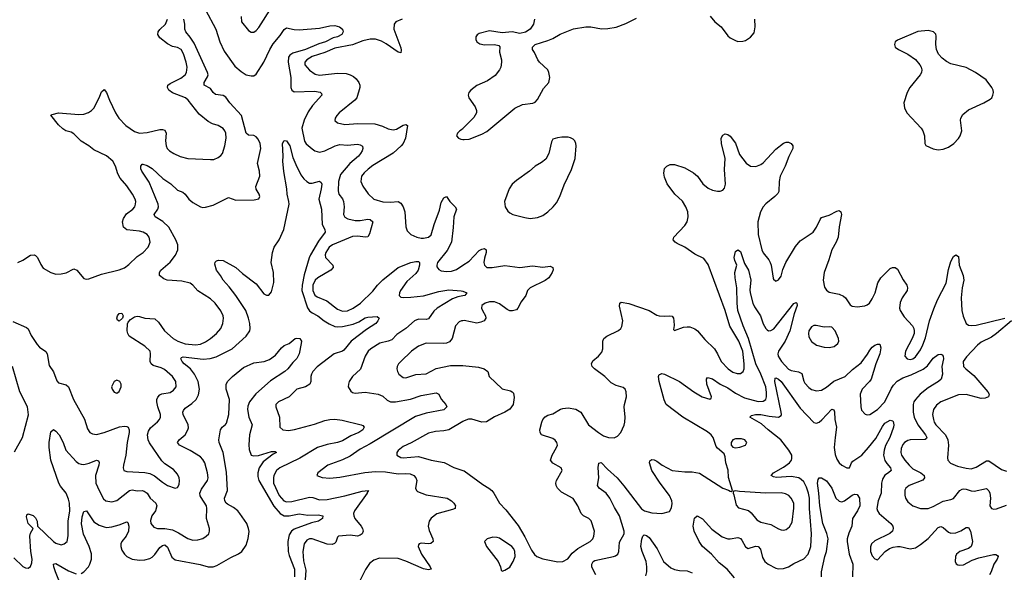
# Model space of a CAD drawing. Header units: inches. Extents: x 1834610 to 2027685, y 642842 to 774116.
# Tile 70 of 256: x 1896504 to 1904271, y 663426 to 667786. Entities that reach past the tile are written whole.
import ezdxf

# ---------------------------------------------------------------- set-up
doc = ezdxf.new("R2010")
doc.units = ezdxf.units.IN
doc.header["$MEASUREMENT"] = 0
doc.layers.add('B8696', color=7, linetype='Continuous')
doc.layers.add('B9606', color=7, linetype='Continuous')

msp = doc.modelspace()

# ---------------------------------------------------------------- linework, layer by layer
at = {"layer": 'B8696', "color": 5}
for points, elevation in [([(1897970, 667864.2), (1898052.2, 667710), (1898082.7, 667610), (1898117.7, 667537.7), (1898200.3, 667420.3), (1898250, 667376.6), (1898290, 667351.6), (1898330, 667342), (1898350, 667343.9), (1898370, 667356), (1898430.5, 667450), (1898476.5, 667550), (1898503.9, 667596.1), (1898558.7, 667661.3), (1898590, 667708.5), (1898610, 667722), (1898668.6, 667708.6), (1898710, 667706.2), (1898870, 667719.6), (1898950, 667736.5), (1898990, 667739), (1899026.8, 667730), (1899050.7, 667710), (1899056.3, 667690), (1899046.4, 667670), (1899010.5, 667650), (1898977.8, 667642.2), (1898916.5, 667610), (1898864.2, 667595.8), (1898757.7, 667550), (1898659.6, 667520.4), (1898634.5, 667505.5), (1898624.5, 667490), (1898621.9, 667450), (1898643.5, 667330), (1898644.3, 667250), (1898650, 667228.9), (1898670, 667215.9), (1898830, 667220.5), (1898873.7, 667213.7), (1898884.1, 667204.1), (1898886.4, 667190), (1898815.2, 667110), (1898780.5, 667059.5), (1898747.6, 666992.4), (1898728.8, 666930), (1898750, 666826.4), (1898765, 666805), (1898810, 666767), (1898832.3, 666752.3), (1898870, 666739.6), (1898910, 666750.2), (1898993.3, 666790), (1899030, 666800.1), (1899090, 666797), (1899170, 666803.6), (1899190, 666798.9), (1899207.2, 666787.2), (1899212, 666770), (1899206.5, 666750), (1899193.8, 666730), (1899177.5, 666710), (1899109.1, 666650.9), (1899036, 666564), (1899018.7, 666510), (1899015.2, 666435.2), (1899022.2, 666410), (1899050, 666371.8), (1899059.7, 666350), (1899064.7, 666310), (1899059, 666250), (1899068.7, 666228.7), (1899093.5, 666213.5), (1899150, 666200.9), (1899190, 666202), (1899250, 666212.8), (1899270, 666210.2), (1899290.3, 666190), (1899263.2, 666096.8), (1899250, 666073.3), (1899231.1, 666068.9), (1899170, 666078.4), (1899130, 666076.1), (1898971.8, 666010), (1898944.3, 665990), (1898919.2, 665950), (1898914.8, 665930), (1898917.5, 665910), (1898974.9, 665850), (1898976, 665830), (1898957.4, 665810), (1898857.3, 665750), (1898835.6, 665730), (1898816.6, 665690), (1898816.6, 665650), (1898823.2, 665630), (1898832.9, 665612.9), (1898850, 665598), (1898926.6, 665566.6), (1899010, 665501.5), (1899050, 665486.7), (1899090, 665489.2), (1899134.7, 665510), (1899192.3, 665550), (1899290, 665643.9), (1899327.9, 665692.1), (1899370, 665734), (1899490, 665829.3), (1899590, 665870.2), (1899630, 665877.8), (1899650, 665877), (1899659.3, 665870), (1899658.5, 665850), (1899646.5, 665810), (1899630, 665782.2), (1899559.3, 665720.7), (1899509.4, 665650), (1899499.7, 665630), (1899497.4, 665610), (1899510, 665596.5), (1899532.9, 665592.9), (1899590, 665595.5), (1899690, 665607), (1899810, 665642.5), (1899890, 665654.5), (1899987.6, 665647.6), (1900000, 665642.6)], 360), ([(1898250.4, 667810), (1898254.9, 667770), (1898310, 667701), (1898330, 667686), (1898350, 667686.8), (1898370, 667700.5), (1898390, 667723), (1898494.8, 667890)], 380), ([(1896450, 665404), (1896558, 665358), (1896570, 665346), (1896594.8, 665294.8), (1896642.3, 665222.3), (1896661.1, 665201.1), (1896710, 665167.3), (1896721.6, 665150), (1896736.4, 665056.4), (1896770, 665007.3), (1896796.9, 664936.9), (1896810, 664921.6), (1896870, 664906), (1896888.8, 664888.8), (1896927.2, 664790), (1897014.8, 664634.8), (1897038.8, 664558.8), (1897056.4, 664530), (1897078, 664518), (1897110, 664513.4), (1897170, 664527.6), (1897292.6, 664572.6), (1897330, 664579.6), (1897350, 664576.4), (1897359.1, 664570), (1897366.7, 664550), (1897367.4, 664530), (1897351.6, 664450), (1897340.8, 664350), (1897322.3, 664270), (1897319.5, 664250), (1897326, 664230), (1897350, 664221.3), (1897490, 664214), (1897530, 664206), (1897566.5, 664186.5), (1897630, 664136), (1897670, 664111.7), (1897730, 664088.4), (1897750, 664094.8), (1897761, 664119), (1897764.7, 664150), (1897762, 664170), (1897750, 664199.3), (1897718, 664238), (1897650, 664281.1), (1897625.1, 664305.1), (1897528.1, 664448.1), (1897518, 664470), (1897512.9, 664510), (1897519.6, 664540.4), (1897534.7, 664565.3), (1897590, 664611.8), (1897606.9, 664630), (1897615.3, 664650), (1897616.1, 664670), (1897594.4, 664730), (1897585.8, 664770), (1897586.4, 664790), (1897593.2, 664806.8), (1897610, 664826), (1897626, 664834), (1897690, 664845.4), (1897718.5, 664861.5), (1897738.3, 664890), (1897735.6, 664930), (1897710, 664969.7), (1897645.8, 665025.8), (1897619.3, 665039.3), (1897556.5, 665056.5), (1897540.5, 665070), (1897532.1, 665090), (1897536.9, 665150), (1897532.8, 665170), (1897490, 665211), (1897368, 665290), (1897355.8, 665310), (1897351, 665330), (1897355, 665385), (1897360.8, 665399.2), (1897379.2, 665420.8), (1897410, 665442.4), (1897430, 665446.7), (1897450, 665444.6), (1897490, 665430.3), (1897570, 665424.4), (1897599.2, 665399.2), (1897645.5, 665330), (1897715.2, 665270), (1897750.6, 665250.6), (1897810, 665228.3), (1897890, 665219.4), (1897930, 665226.3), (1897970, 665244.1), (1898010, 665270.2), (1898056.4, 665310), (1898089.9, 665350.1), (1898105.8, 665390), (1898112.7, 665430), (1898109.8, 665450), (1898090, 665489.6), (1898045.7, 665550), (1898010, 665583.1), (1897910, 665646.6), (1897870, 665691.8), (1897850, 665707.6), (1897783.5, 665723.5), (1897668.7, 665730), (1897641.6, 665741.6), (1897606.8, 665766.8), (1897606.6, 665790), (1897618, 665810), (1897690, 665872.1), (1897732.9, 665927.1), (1897751.7, 665970), (1897751.9, 666010), (1897735.8, 666050), (1897681.7, 666150), (1897633.1, 666193.1), (1897572.6, 666230), (1897564.8, 666250), (1897592.9, 666290), (1897598.5, 666310), (1897596.3, 666330), (1897524.3, 666504.3), (1897468.3, 666590), (1897460.5, 666610), (1897460.9, 666630), (1897470, 666646), (1897474.6, 666645.4), (1897510, 666634), (1897550, 666611.6), (1897633.5, 666533.5), (1897696.4, 666490), (1897750, 666440.5), (1897790, 666424.4), (1897809.1, 666409.1), (1897839.5, 666370), (1897870, 666342.3), (1897930, 666308.9), (1897950, 666303.6), (1897970, 666305.3), (1898030, 666323.6), (1898150, 666382), (1898210, 666361.3), (1898354.8, 666365.2), (1898390, 666372), (1898397.2, 666390), (1898393.2, 666410), (1898369.6, 666449.6), (1898367, 666470), (1898397.4, 666550), (1898394.7, 666590), (1898381.1, 666650), (1898405.2, 666770), (1898400.3, 666810), (1898384.2, 666844.2), (1898370, 666862), (1898350, 666872.9), (1898310, 666874.2), (1898290.6, 666890.6), (1898253.2, 667030), (1898162.2, 667130), (1898130, 667173.6), (1898110, 667186.8), (1898050, 667195.4), (1898031.5, 667210), (1898010, 667243), (1897960.5, 667270), (1897958.5, 667290), (1897986.4, 667333.6), (1897989.9, 667350), (1897985.7, 667370), (1897879.8, 667599.8), (1897850, 667648.3), (1897814.8, 667690), (1897807, 667710), (1897806.7, 667750), (1897798.4, 667790)], 360), ([(1896490, 665870.8), (1896530, 665888), (1896590, 665926.7), (1896618, 665930), (1896630, 665925.5), (1896643.8, 665910), (1896670, 665854), (1896690, 665825.5), (1896750, 665790.4), (1896790, 665778.4), (1896830, 665779.3), (1896871.3, 665788.7), (1896930, 665819.1), (1896954, 665810), (1897010, 665744), (1897030, 665739.1), (1897050, 665741.6), (1897150, 665777.3), (1897290, 665811.2), (1897330, 665828), (1897365.9, 665854.1), (1897430, 665917.3), (1897476.9, 665950), (1897516.9, 665990), (1897533, 666030), (1897524.2, 666070), (1897509.6, 666090), (1897478, 666110), (1897450, 666117.8), (1897350, 666127.7), (1897323.1, 666150), (1897313.8, 666190), (1897322.8, 666217.2), (1897346.8, 666253.2), (1897396.9, 666290), (1897411.1, 666310), (1897418.3, 666330), (1897419.1, 666350), (1897415.1, 666370), (1897395.1, 666410), (1897350, 666475.1), (1897295.5, 666535.5), (1897278.9, 666570), (1897260.8, 666630), (1897238.2, 666670), (1897190, 666711.5), (1897090, 666757.8), (1897050.4, 666790.4), (1896990, 666827.8), (1896930, 666884.4), (1896910, 666897.4), (1896869.3, 666910), (1896843.6, 666923.6), (1896810, 666956.3), (1896750, 667031.3), (1896761.5, 667038.5), (1896809.7, 667050.3), (1896970, 667038), (1897010, 667041.3), (1897046.3, 667053.7), (1897070, 667068.8), (1897090.6, 667089.4), (1897137.4, 667182.5), (1897150, 667217.3), (1897170, 667235.5), (1897190, 667210.5), (1897211.4, 667150), (1897258.6, 667050), (1897286.2, 667010), (1897342, 666950), (1897410, 666903.2), (1897450, 666891.3), (1897510, 666895.5), (1897610, 666918.6), (1897630, 666919.6), (1897650, 666914), (1897660.3, 666890), (1897653.4, 666830), (1897659.5, 666790), (1897667.2, 666770), (1897684.9, 666750), (1897719.3, 666730), (1897770, 666706.5), (1897830.2, 666690.2), (1898010, 666682), (1898036.1, 666683.9), (1898070, 666698.4), (1898090, 666713), (1898103.6, 666730), (1898122.6, 666790), (1898132.1, 666850), (1898130.8, 666890.8), (1898123.5, 666910), (1898110, 666927.6), (1898070, 666949.7), (1898024.1, 666964.1), (1897990, 666982.6), (1897921, 667041), (1897832, 667152), (1897813, 667170), (1897709.2, 667209.2), (1897681.5, 667230), (1897670.9, 667250), (1897673.5, 667270), (1897690, 667283.2), (1897776.3, 667323.7), (1897808.7, 667350), (1897820.3, 667370), (1897825.2, 667410), (1897818, 667450), (1897796.7, 667516.7), (1897777.3, 667550), (1897750, 667565.3), (1897710, 667574.9), (1897670, 667594.5), (1897610, 667642.4), (1897594.2, 667670), (1897597.1, 667690), (1897610, 667708.9), (1897654.5, 667750), (1897669.8, 667790.2)], 380), ([(1899520.5, 667790), (1899471.9, 667768.1), (1899457.2, 667750), (1899456, 667710), (1899510, 667562.8), (1899514.1, 667545.9), (1899510, 667523.7), (1899490, 667529.8), (1899396, 667596), (1899357.5, 667617.5), (1899310, 667631.2), (1899270, 667632.2), (1899210, 667617.9), (1899130, 667587.8), (1898990, 667560.9), (1898911.9, 667528.1), (1898810, 667495), (1898768.1, 667470), (1898752.6, 667450), (1898754, 667430), (1898790, 667387.9), (1898835.8, 667355.8), (1898870, 667348.6), (1899010, 667365), (1899080.6, 667360.6), (1899111.3, 667351.3), (1899137.4, 667337.4), (1899158.8, 667318.8), (1899180.2, 667290), (1899186.9, 667270), (1899187.1, 667250), (1899164, 667170), (1899147.2, 667150), (1899024.4, 667050), (1899006.4, 667030), (1898993, 667010), (1898990.7, 666990), (1899010, 666970.7), (1899070, 666959.5), (1899172.6, 666967.4), (1899304.6, 666964.6), (1899365.5, 666945.5), (1899410, 666923.6), (1899450, 666916.2), (1899477.4, 666922.5), (1899530, 666953.4), (1899550, 666959.5), (1899563.8, 666950), (1899548.7, 666850), (1899530.1, 666810), (1899514.4, 666790), (1899450, 666732.5), (1899290, 666634.8), (1899253.2, 666606.8), (1899222.4, 666577.6), (1899201.7, 666550), (1899195.6, 666510), (1899210, 666473), (1899252, 666412), (1899297.1, 666370), (1899368.5, 666348.5), (1899430, 666345), (1899490, 666351.1), (1899510, 666339), (1899528.9, 666308.9), (1899542, 666270), (1899551.5, 666151.5), (1899559.5, 666119.5), (1899590.6, 666090), (1899637.3, 666070), (1899670, 666062.2), (1899690, 666060.7), (1899730, 666069.1), (1899751.1, 666088.9), (1899772.7, 666170), (1899815.9, 666284.1), (1899830, 666343), (1899850, 666379.3), (1899871.7, 666391.7), (1899898.3, 666350), (1899939.5, 666310), (1899950.3, 666290), (1899927.6, 666230), (1899924.9, 666144.9), (1899911.7, 666030), (1899876.3, 665963.7), (1899801.1, 665870), (1899793.8, 665850), (1899795.1, 665835.1), (1899810, 665813.7), (1899830, 665804.7), (1899870, 665800.2), (1899910, 665802.9), (1899950, 665815.9), (1900000, 665847.8)], 380), ([(1900000, 666926.2), (1899996.9, 666923.1), (1899977.3, 666910), (1899958.8, 666890), (1899951, 666870), (1899964.7, 666850), (1899983.4, 666843.4), (1900000, 666840.9)], 420), ([(1896458.8, 663538.8), (1896530, 663470.4), (1896550, 663460.4), (1896570, 663459.3), (1896590, 663470.8), (1896600.8, 663499.2), (1896603.1, 663530), (1896591.6, 663590), (1896585.2, 663710), (1896590, 663734.8), (1896609, 663770), (1896569.7, 663810), (1896556.6, 663863.4), (1896561, 663879), (1896570, 663887.3), (1896610, 663872.9), (1896630, 663855.8), (1896641.3, 663830), (1896644.7, 663790), (1896770, 663668.1), (1896790, 663654.7), (1896830, 663643.6), (1896856, 663650), (1896877.4, 663670), (1896887, 663713), (1896887.1, 663830), (1896898.7, 663910), (1896896.1, 663970), (1896890, 664002.9), (1896870.6, 664050), (1896826.3, 664106.3), (1896813, 664130), (1896749.8, 664310), (1896736.4, 664410), (1896735.3, 664450), (1896750, 664534.8), (1896770, 664552.4), (1896790, 664538.7), (1896815.8, 664510), (1896846.7, 664450), (1896869, 664389), (1896950, 664300.8), (1896970, 664285), (1896990, 664277.6), (1897010, 664277.2), (1897052.1, 664287.9), (1897110, 664310.3), (1897124.7, 664304.7), (1897131.2, 664291.2), (1897129.1, 664270), (1897103, 664190), (1897105.5, 664130), (1897130.2, 664070.2), (1897166.4, 664006.4), (1897183, 663990), (1897230, 663982.4), (1897270, 663992.4), (1897370, 664071.8), (1897390, 664075.4), (1897430, 664067.6), (1897470, 664070.1), (1897486.2, 664066.2), (1897509.1, 664050), (1897534.2, 664010), (1897578.5, 663970), (1897586.2, 663950), (1897574.5, 663910), (1897546.7, 663870), (1897534.9, 663834.9), (1897537.4, 663810), (1897561.3, 663781.3), (1897590, 663770.2), (1897650, 663771.8), (1897710, 663760.5), (1897757.4, 663737.4), (1897830, 663692.6), (1897870, 663679.6), (1897910, 663681.5), (1897948.4, 663691.6), (1897976, 663710), (1897995.1, 663730), (1898002, 663750), (1898002, 663770), (1897978.7, 663850), (1897981.4, 663930), (1897977.6, 663950), (1897934.9, 664014.9), (1897927.9, 664030), (1897926, 664050), (1897937.3, 664082.7), (1897986.3, 664150), (1897989.7, 664170), (1897985.1, 664210), (1897964.2, 664290), (1897950, 664314.7), (1897930, 664336.8), (1897850, 664386.3), (1897763.6, 664430), (1897749.7, 664450), (1897761.6, 664470), (1897808.4, 664510), (1897831.2, 664550), (1897834.6, 664565.4), (1897832.4, 664590), (1897794.6, 664670), (1897791.9, 664690), (1897796.6, 664703.4), (1897810, 664719.6), (1897863.2, 664756.8), (1897896.8, 664790), (1897915.4, 664824.6), (1897923.7, 664870), (1897913.2, 664930), (1897883.6, 664990), (1897852.3, 665030), (1897802.5, 665070), (1897784.6, 665090), (1897775.1, 665110), (1897780.5, 665119.5), (1897794.8, 665125.2), (1897952.6, 665107.4), (1898006.5, 665113.5), (1898054.6, 665125.4), (1898178.9, 665190), (1898291.2, 665290), (1898318.7, 665330), (1898323.1, 665350), (1898320.2, 665390), (1898310, 665432), (1898287.3, 665490), (1898207.9, 665610), (1898157.5, 665677.5), (1898110, 665729.7), (1898088.3, 665768.3), (1898056.3, 665810), (1898043.3, 665856.7), (1898046.3, 665873.7), (1898056.5, 665883.5), (1898072.3, 665887.7), (1898110, 665886), (1898210, 665831.5), (1898263, 665783), (1898370, 665701.2), (1898430, 665623.6), (1898450, 665612), (1898470, 665612.7), (1898490, 665637.3), (1898509, 665711), (1898506, 665790), (1898488.2, 665870), (1898499.5, 665950), (1898512.7, 665990), (1898551.6, 666050), (1898588.3, 666130), (1898629, 666330), (1898628.2, 666350), (1898612.9, 666410), (1898611.9, 666451.9), (1898587.9, 666587.9), (1898579.8, 666670), (1898582.9, 666710), (1898576.8, 666810), (1898590, 666831.3), (1898610.1, 666830.1), (1898634.4, 666790), (1898658.7, 666698.7), (1898682.1, 666642.1), (1898722.2, 666562.2), (1898745.2, 666530), (1898770, 666507.9), (1898790, 666496.9), (1898810, 666496.1), (1898870, 666512.4), (1898882, 666502), (1898888.3, 666488.3), (1898883.2, 666450), (1898862.7, 666370), (1898883.8, 666290), (1898890.7, 666170.7), (1898910.2, 666130), (1898913.8, 666110), (1898861.3, 666038.7), (1898798.4, 665930), (1898787.9, 665907.9), (1898747.6, 665772.4), (1898731.1, 665690), (1898730.8, 665650), (1898773.2, 665513.2), (1898790, 665489.5), (1898810, 665474), (1898857.3, 665450), (1898905.4, 665410), (1898945.2, 665385.2), (1898990, 665363.8), (1899010, 665361.3), (1899050, 665365.4), (1899135.3, 665384.7), (1899178.4, 665401.6), (1899230, 665433.3), (1899250, 665439.8), (1899325.2, 665445.2), (1899339.1, 665430), (1899330.4, 665410), (1899313.7, 665390), (1899239.4, 665340.6), (1899118.8, 665250), (1899061.6, 665178.4), (1899050, 665169.8), (1898983.8, 665150), (1898850, 665047.6), (1898816.4, 665010), (1898806.7, 664990), (1898801.3, 664970), (1898801.1, 664930), (1898792, 664910), (1898759.1, 664890), (1898689.3, 664870.7), (1898629.3, 664810.7), (1898546.8, 664770), (1898524.9, 664750), (1898523.8, 664730), (1898552.9, 664650), (1898557.1, 664570), (1898581, 664550), (1898625.5, 664545.5), (1898671.4, 664551.4), (1898830, 664595.2), (1898910, 664623.8), (1898950, 664631.9), (1898990, 664633), (1899047.1, 664627.1), (1899198, 664590), (1899210, 664584), (1899220.5, 664570), (1899210.3, 664550), (1899179.5, 664530), (1899116.5, 664503.5), (1899050, 664462.7), (1899010, 664448.8), (1898930, 664433.1), (1898853.1, 664410), (1898712.9, 664327.1), (1898554.9, 664250), (1898530.8, 664229.2), (1898509.5, 664190.5), (1898505, 664170), (1898507.5, 664130), (1898550, 664031), (1898586.7, 663990), (1898610, 663981.4), (1898650, 663983.1), (1898790, 664019.5), (1898816.7, 664016.7), (1898870, 663998.5), (1898930, 663999.8), (1899070.2, 664030.2), (1899206, 664066), (1899252.1, 664072.1), (1899254.8, 664070), (1899244.1, 664055.9), (1899244.9, 664050), (1899144.2, 663910), (1899137.2, 663890), (1899138.8, 663870), (1899147.6, 663850), (1899198.7, 663790), (1899208.8, 663770), (1899212.4, 663750), (1899207, 663730), (1899190, 663718), (1899170, 663711.6), (1899110, 663718.6), (1899018, 663710), (1899010, 663702), (1898997.2, 663662.8), (1898987.7, 663652.3), (1898970, 663645.3), (1898930, 663649), (1898810, 663690.6), (1898790, 663690.6), (1898770, 663680.4), (1898748.2, 663650), (1898736.5, 663590), (1898742.7, 663517.3), (1898761.8, 663441.8), (1898752.4, 663330)], 340), ([(1900000, 665607), (1899961, 665599.1), (1899917.2, 665582.8), (1899797.8, 665510), (1899770, 665486.2), (1899730, 665425.1), (1899710, 665419.8), (1899650, 665422.5), (1899618.3, 665410), (1899551.1, 665348.9), (1899479.2, 665300.8), (1899439.3, 665260.7), (1899411.3, 665248.7), (1899345.8, 665234.2), (1899274.9, 665190), (1899254.3, 665170), (1899230, 665132), (1899192.8, 665027.2), (1899128.2, 664970), (1899102.4, 664930), (1899097.1, 664910), (1899095.5, 664890), (1899115.8, 664855.8), (1899130, 664843.7), (1899150, 664838.3), (1899230, 664846.9), (1899332.2, 664832.2), (1899370, 664814.9), (1899403.6, 664783.6), (1899430.2, 664770.2), (1899470, 664771.5), (1899587.3, 664792.7), (1899670, 664821.5), (1899790, 664841.1), (1899810.2, 664830.2), (1899830, 664793), (1899864.9, 664750), (1899874, 664730), (1899850, 664706.9), (1899710, 664681.4), (1899625.9, 664654.1), (1899270, 664438.7), (1899190, 664398.5), (1899110, 664340.7), (1899050, 664311.8), (1898935.5, 664270), (1898856.3, 664210), (1898847.3, 664190), (1898890, 664174.4), (1898950, 664168.3), (1899030, 664176.5), (1899227.6, 664212.4), (1899310, 664221.4), (1899390, 664218.3), (1899490, 664202), (1899550, 664206.3), (1899583.3, 664203.3), (1899614, 664190), (1899630.4, 664170), (1899636.4, 664150), (1899626.4, 664090), (1899633.4, 664070), (1899642.5, 664062.5), (1899710, 664037.8), (1899877.3, 664010), (1899910.5, 663990), (1899930, 663970.5), (1899942, 663950), (1899940.7, 663939.3), (1899938.8, 663930), (1899918.5, 663921.5), (1899793.7, 663886.3), (1899750, 663854), (1899734.7, 663830), (1899727.5, 663790), (1899735, 663755), (1899763.7, 663690), (1899765.5, 663670), (1899746.9, 663653.1), (1899730, 663649.7), (1899670, 663654.7), (1899656, 663650), (1899650, 663642), (1899647, 663630), (1899672.7, 663570), (1899742.4, 663470), (1899750, 663449.3), (1899730, 663444.2), (1899690, 663453.5), (1899550, 663514.8), (1899490, 663533.8), (1899343.5, 663536.5), (1899298, 663522), (1899263.6, 663496.4), (1899231.4, 663448.6), (1899190, 663362.9)], 360), ([(1900000, 665410.4), (1899990, 665409.7), (1899970, 665401.6), (1899943.1, 665370), (1899915, 665270), (1899895.6, 665244.4), (1899870, 665232.7), (1899850, 665230.7), (1899710, 665233.3), (1899650, 665210.9), (1899595.3, 665170), (1899510.4, 665090), (1899492.4, 665070), (1899482.4, 665050), (1899480.4, 665030), (1899484.4, 665010), (1899495.5, 664990), (1899530, 664962.4), (1899550, 664960.4), (1899630, 664986.7), (1899710, 664992.6), (1899790, 665034), (1899901.4, 665058.6), (1899990, 665057.6), (1900000, 665056.6)], 380), ([(1896990, 663415.8), (1897010, 663430.3), (1897046.4, 663470), (1897058.4, 663490), (1897070.5, 663529.5), (1897069.8, 663570.2), (1897051.9, 663628.1), (1897006.6, 663726.6), (1896992.8, 663807.2), (1896996, 663864), (1897010, 663905.5), (1897030, 663910.4), (1897090, 663822.7), (1897130, 663798.2), (1897170, 663783.2), (1897190, 663780.2), (1897230, 663784.7), (1897290, 663800.7), (1897350, 663824.4), (1897357.8, 663817.8), (1897366, 663790), (1897362.3, 663750), (1897344.2, 663710), (1897310, 663667.8), (1897301.8, 663650), (1897301.7, 663630), (1897310, 663601.3), (1897330, 663568), (1897350, 663549.2), (1897390, 663529.3), (1897450, 663521.8), (1897490, 663524.3), (1897530, 663534.4), (1897550, 663544.7), (1897570, 663564.9), (1897610, 663622.6), (1897630, 663638), (1897650, 663641.8), (1897670, 663624.2), (1897704.6, 663544.6), (1897730, 663523), (1897927.4, 663487.4), (1897990, 663469.4), (1898030, 663469.5), (1898060.4, 663479.6), (1898170, 663543.8), (1898229.8, 663570.2), (1898256.3, 663590), (1898290, 663640.7), (1898307.6, 663692.4), (1898313.5, 663746.5), (1898310, 663772), (1898296.5, 663810), (1898241.9, 663890), (1898225, 663910), (1898190, 663937.9), (1898142.1, 663962.1), (1898132.9, 663970), (1898123.4, 663990), (1898120.7, 664010), (1898142.7, 664070), (1898135.4, 664215.4), (1898109.9, 664369.9), (1898077.4, 664450), (1898074.7, 664470), (1898086.9, 664550), (1898100.5, 664570), (1898128.5, 664591.5), (1898136.5, 664603.5), (1898154.7, 664670), (1898159.6, 664790), (1898132.6, 664870), (1898131.8, 664908.2), (1898142.7, 664930), (1898183, 664970), (1898270, 665042.8), (1898350, 665077.4), (1898431.4, 665088.6), (1898474.4, 665105.6), (1898521, 665139), (1898570, 665197.3), (1898590, 665214.8), (1898630, 665231), (1898678, 665270), (1898690, 665274), (1898714.8, 665270), (1898727.3, 665250), (1898725.5, 665230), (1898708, 665150), (1898690, 665112.7), (1898658, 665082), (1898619.6, 665030), (1898595.6, 665010), (1898482.7, 664937.3), (1898366.1, 664833.9), (1898317.2, 664770), (1898303.9, 664736.1), (1898300.9, 664710), (1898311, 664651), (1898338.4, 664590), (1898317.3, 664510), (1898311.1, 664431.1), (1898315.1, 664395.1), (1898330, 664350.4), (1898350, 664343.5), (1898387.7, 664347.7), (1898490, 664379.7), (1898519.3, 664379.3), (1898530.5, 664370.5), (1898503.4, 664356.6), (1898423.9, 664296.1), (1898392.8, 664250), (1898382.2, 664210), (1898382.6, 664182.6), (1898391.6, 664150), (1898507.9, 663947.9), (1898558.3, 663890), (1898590, 663872.5), (1898630, 663871.4), (1898710, 663888.2), (1898776.9, 663876.9), (1898858.7, 663878.7), (1898894.9, 663870), (1898892, 663850), (1898861.6, 663830), (1898804.9, 663815.1), (1898670, 663766.2), (1898648.1, 663750), (1898630, 663721.5), (1898618.4, 663670), (1898622.7, 663590), (1898630, 663558.9), (1898671.3, 663450), (1898673, 663390)], 320), ([(1896463.4, 664376.6), (1896526.4, 664490), (1896573, 664667), (1896564.4, 664730), (1896506.2, 664850), (1896446.6, 665050)], 360), ([(1900000, 664616), (1899890, 664549.9), (1899850, 664540.8), (1899783.1, 664536.9), (1899730, 664522.7), (1899593.3, 664446.7), (1899530, 664417.4), (1899490, 664386.6), (1899478.4, 664370), (1899479.3, 664350), (1899510, 664332.2), (1899530, 664329.3), (1899650, 664339.7), (1899750, 664309.4), (1899852.3, 664292.3), (1899930, 664253.6), (1900000, 664228.5)], 380), ([(1896818.4, 663350), (1896785.9, 663430), (1896772.3, 663470), (1896770, 663490.4), (1896790, 663495), (1896890, 663437.3), (1896950, 663412.8)], 320)]:
    msp.add_lwpolyline(points, dxfattribs=dict(at, elevation=elevation))
for points, elevation in [([(1897290, 665407.3), (1897276, 665416), (1897270, 665432), (1897276, 665450), (1897290, 665466.8), (1897310, 665470.5), (1897319.3, 665450), (1897314, 665430)], 360), ([(1897270, 664940.9), (1897248, 664930), (1897228.7, 664890), (1897234, 664870), (1897250, 664846), (1897270, 664838.8), (1897290, 664851.3), (1897303.7, 664890), (1897303.7, 664910), (1897292.7, 664930)], 380)]:
    msp.add_lwpolyline(points, close=True, dxfattribs=dict(at, elevation=elevation))
at = {"layer": 'B9606', "color": 5}
for points, elevation in [([(1900000, 666840.9), (1900010, 666839.3), (1900050, 666842.6), (1900150, 666882.6), (1900190, 666903.8), (1900410, 667087.3), (1900470, 667116.5), (1900552.8, 667127.2), (1900570, 667135.5), (1900590, 667156.3), (1900637.3, 667242.8), (1900678.4, 667290), (1900687.3, 667330), (1900678.7, 667370), (1900669.6, 667390), (1900605.6, 667450), (1900591.8, 667470), (1900566.3, 667526.3), (1900549, 667550), (1900548.7, 667570), (1900570, 667591), (1900670, 667622), (1900710, 667638.4), (1900768.9, 667671.1), (1900873, 667713), (1900968.9, 667728.9), (1901010, 667728.7), (1901093, 667713), (1901144.9, 667715.1), (1901210, 667727.6), (1901285.3, 667754.7), (1901370, 667798.7)], 420), ([(1900564.2, 667790), (1900556.1, 667750), (1900530.2, 667709.8), (1900493.5, 667686.5), (1900450, 667676.9), (1900390, 667690.9), (1900310, 667682), (1900210, 667696.8), (1900130, 667676.3), (1900113.5, 667666.5), (1900102.4, 667650), (1900102.4, 667630), (1900110.5, 667610), (1900134, 667594), (1900170, 667588.1), (1900250.3, 667590.3), (1900282.8, 667582.8), (1900290.7, 667570.7), (1900290.4, 667530), (1900304.9, 667470), (1900305.5, 667450), (1900298.6, 667410), (1900290.2, 667390), (1900255.1, 667344.9), (1900195.5, 667304.5), (1900110, 667266.6), (1900063.1, 667230), (1900046.3, 667210), (1900042.3, 667190), (1900046.5, 667170), (1900097.2, 667097.2), (1900106.5, 667070), (1900107.2, 667050), (1900087, 667013), (1900000, 666926.2)], 420), ([(1901950, 667813), (1901987.2, 667770), (1902037, 667730), (1902090, 667659.3), (1902110, 667642.4), (1902150, 667620.4), (1902170, 667614.4), (1902210, 667616.4), (1902230, 667622.4), (1902270, 667648.2), (1902298, 667682), (1902306, 667730), (1902302.4, 667790)], 420), ([(1900000, 664228.5), (1900010, 664225), (1900158.2, 664118.2), (1900205.3, 664090), (1900228.9, 664070), (1900243.6, 664050), (1900290, 663970.4), (1900338, 663918), (1900435.6, 663795.6), (1900490, 663706), (1900541.1, 663601.1), (1900565.3, 663565.3), (1900582.4, 663550), (1900630, 663532.4), (1900750, 663507.2), (1900790, 663512.2), (1900828.5, 663531.5), (1900862.2, 663577.8), (1900905.8, 663614.2), (1901003.6, 663670), (1901024.2, 663690), (1901034.3, 663710), (1901037.6, 663750), (1901011.4, 663831.4), (1900993.3, 663850), (1900951.4, 663871.4), (1900932.4, 663890), (1900908.1, 663950), (1900870, 664007.4), (1900779.2, 664059.2), (1900747.2, 664090), (1900736.8, 664110), (1900733.6, 664130), (1900738.8, 664150), (1900782.7, 664230), (1900775.3, 664250), (1900710, 664286), (1900691.6, 664310), (1900704.4, 664350), (1900739.8, 664410), (1900745.7, 664430), (1900742, 664450), (1900728.7, 664468.7), (1900710, 664480.5), (1900621.2, 664510), (1900610, 664528.7), (1900607.8, 664550), (1900622.4, 664610), (1900631.6, 664630), (1900650, 664653), (1900670, 664664.4), (1900710, 664677), (1900770, 664711.6), (1900790, 664718.3), (1900830, 664722.3), (1900890, 664711.7), (1900930, 664690.4), (1900991.5, 664590), (1901070, 664528.2), (1901110, 664503.6), (1901150, 664489), (1901192.9, 664487.1), (1901220.4, 664499.6), (1901246, 664530), (1901272.2, 664587.8), (1901277.4, 664610), (1901279.7, 664650), (1901272.3, 664730), (1901274, 664750), (1901291.6, 664810), (1901289.3, 664850), (1901279.3, 664870), (1901263.6, 664883.6), (1901210, 664900.5), (1901170, 664920.5), (1901120.5, 664970), (1901037.6, 665030), (1901020.5, 665050), (1901015.8, 665070), (1901026.2, 665093.8), (1901070, 665130.5), (1901096.9, 665163.1), (1901103.6, 665190), (1901104.7, 665250), (1901111.8, 665270), (1901136, 665290), (1901227.2, 665332.8), (1901247, 665350), (1901254.9, 665365.1), (1901263.1, 665410), (1901234.5, 665525.5), (1901237.2, 665550), (1901250, 665557.1), (1901310, 665545.7), (1901470, 665490.3), (1901530, 665455.6), (1901550, 665450.3), (1901593, 665447), (1901630.4, 665450.4), (1901650, 665446), (1901660.7, 665430), (1901664.9, 665410), (1901666.8, 665373.2), (1901662, 665342), (1901670, 665334), (1901741.5, 665358.5), (1901770, 665363.2), (1901790, 665362.8), (1901830, 665346), (1901850.2, 665330), (1901910, 665261.7), (1901984.2, 665190), (1902009.3, 665150), (1902037.6, 665090), (1902092.9, 665030), (1902130, 665004.4), (1902164.9, 664995.1), (1902190, 664995.3), (1902211.1, 665010), (1902218.2, 665030), (1902219.9, 665070), (1902209.2, 665170), (1902176.5, 665250), (1902107.5, 665367.5), (1902069.9, 665490), (1901935.4, 665855.4), (1901901.8, 665901.8), (1901830, 665936.9), (1901749.9, 665989.9), (1901690, 666019.7), (1901675.1, 666030), (1901659.5, 666050), (1901664.5, 666070), (1901750, 666162.6), (1901768.6, 666190), (1901778.7, 666230), (1901775.4, 666270), (1901759.1, 666310), (1901733.3, 666353.3), (1901671.1, 666410), (1901612.8, 666490), (1901590, 666544), (1901585.8, 666574.2), (1901589.5, 666610.5), (1901608.7, 666630), (1901636.6, 666643.4), (1901670, 666643), (1901750, 666616.5), (1901818.7, 666578.7), (1901851.4, 666551.4), (1901892, 666490), (1901935.3, 666455.3), (1901970, 666440.3), (1902008.2, 666431.8), (1902030, 666431.7), (1902050, 666439.5), (1902063.5, 666456.5), (1902070.7, 666489.3), (1902063.7, 666603.7), (1902068.5, 666690), (1902041.1, 666810), (1902038.4, 666850), (1902050, 666874.8), (1902070, 666884), (1902090, 666880.7), (1902110, 666866.8), (1902150.2, 666810.2), (1902182.9, 666722.9), (1902234.6, 666654.6), (1902270.2, 666630.2), (1902310, 666627.9), (1902350, 666643.2), (1902370, 666656.5), (1902470, 666763.7), (1902530, 666812.4), (1902550, 666820.5), (1902570, 666819.1), (1902591, 666810), (1902602.8, 666790), (1902603, 666770), (1902572.5, 666707.5), (1902542.9, 666630), (1902502.2, 666550), (1902494.2, 666510), (1902492.1, 666430), (1902485.4, 666414.6), (1902462.3, 666390), (1902390, 666333.7), (1902369.7, 666310.3), (1902349.1, 666270), (1902326.8, 666190), (1902330.1, 666090.1), (1902358.6, 665970), (1902370, 665946.7), (1902414.6, 665890), (1902424.9, 665870), (1902432, 665850), (1902447.1, 665747.1), (1902450, 665738), (1902465.2, 665725.2), (1902470, 665722.8), (1902490, 665734), (1902510, 665762.8), (1902525.1, 665814.9), (1902548.8, 665871.2), (1902624.9, 665995.1), (1902659.8, 666040.2), (1902762.4, 666110), (1902791.2, 666150), (1902818.4, 666210), (1902830, 666224.9), (1902890, 666243.7), (1902950, 666274), (1902970, 666279.1), (1902982.8, 666270), (1902986, 666250), (1902968.3, 666151.7), (1902960.2, 666070), (1902945.8, 666030), (1902911.6, 665970), (1902887.6, 665890), (1902849.3, 665790), (1902841.8, 665730), (1902854.3, 665674.3), (1902870, 665650.6), (1902890, 665634.9), (1902970, 665619.5), (1903004, 665604), (1903019.3, 665590), (1903055.6, 665535.6), (1903070, 665525.5), (1903110, 665520.3), (1903170, 665527), (1903190, 665535.3), (1903207.6, 665550), (1903230, 665583.8), (1903252.1, 665630), (1903274, 665710), (1903296.2, 665750), (1903370, 665821.6), (1903390, 665830.5), (1903409.5, 665830.5), (1903430, 665818), (1903472.4, 665732.4), (1903501.6, 665690), (1903506.7, 665670), (1903504.2, 665650), (1903464.5, 665590), (1903450, 665555.1), (1903444.7, 665510), (1903449.1, 665490), (1903480.8, 665440.8), (1903548.4, 665370), (1903558.4, 665350), (1903561.3, 665330), (1903559.5, 665310), (1903544.2, 665270), (1903492, 665170), (1903487, 665130), (1903504, 665110), (1903530, 665105.7), (1903548.7, 665110), (1903570, 665125.3), (1903610, 665181.6), (1903630, 665219.1), (1903650, 665276), (1903681.5, 665410), (1903715.4, 665504.6), (1903745.5, 665574.5), (1903813.2, 665706.8), (1903830, 665816), (1903850, 665878.8), (1903870, 665917.3), (1903890, 665931), (1903910, 665918), (1903915.2, 665850), (1903948.1, 665768.1), (1903951.2, 665730), (1903939.2, 665670), (1903932, 665590), (1903935.6, 665490), (1903945.8, 665445.8), (1903970.3, 665390), (1903990, 665374.9), (1904012.4, 665372.4), (1904050, 665376.8), (1904275.3, 665430)], 380), ([(1900000, 665847.8), (1900050, 665879.7), (1900130, 665963.6), (1900150, 665976.1), (1900170, 665979.5), (1900183, 665970), (1900184.2, 665950), (1900170, 665905.2), (1900165.4, 665870), (1900170, 665848.5), (1900190.2, 665830.2), (1900230, 665830.9), (1900330, 665847), (1900450, 665831.6), (1900550, 665842.8), (1900630, 665834.2), (1900690, 665841.6), (1900710.7, 665830), (1900712.5, 665812.5), (1900705.7, 665790), (1900679.6, 665750), (1900650, 665727), (1900532.2, 665670), (1900510.4, 665650), (1900496.4, 665610), (1900460, 665560), (1900434.3, 665510), (1900422.2, 665497.8), (1900392.5, 665487.5), (1900370, 665489.8), (1900350, 665498.4), (1900290, 665543.2), (1900250, 665559.2), (1900210, 665559.5), (1900175.8, 665550), (1900150.2, 665530), (1900147.1, 665510), (1900154.2, 665490), (1900179.6, 665450), (1900182.3, 665430), (1900167, 665410), (1900141.9, 665398.1), (1900110, 665391.4), (1900010, 665411.1), (1900000, 665410.4)], 380), ([(1901050, 663406.6), (1901024.5, 663450), (1901017.2, 663470), (1901016.4, 663490), (1901027.1, 663510), (1901042, 663518), (1901189.3, 663550), (1901204.7, 663555.3), (1901223.6, 663570), (1901229.8, 663590.2), (1901236.1, 663663.9), (1901273.5, 663730), (1901273.3, 663750), (1901236.8, 663870), (1901196.4, 663936.4), (1901159.4, 664010), (1901130, 664049.7), (1901075.1, 664090), (1901062, 664110), (1901073.8, 664170), (1901067.3, 664252.7), (1901072.3, 664287.7), (1901090, 664293), (1901140.2, 664240.2), (1901217.6, 664170), (1901270, 664109.2), (1901410, 663927.6), (1901431.7, 663911.7), (1901490, 663894.5), (1901570, 663890.2), (1901630, 663904.9), (1901645.9, 663934.1), (1901650.6, 663969.4), (1901648, 663990), (1901630, 664032.1), (1901555.5, 664130), (1901489.9, 664230), (1901471.5, 664290), (1901475.6, 664304.4), (1901490, 664314.4), (1901510, 664311.8), (1901530, 664301.7), (1901572.4, 664270), (1901650, 664229.2), (1901750, 664218.5), (1901810, 664219.6), (1901867.2, 664207.2), (1902050, 664090.6), (1902094.8, 664074.8), (1902110, 664064.7), (1902116.4, 664063.6), (1902126, 664070), (1902094.8, 664174.7), (1902091.9, 664231.9), (1902075.8, 664290), (1902070, 664338), (1902060.7, 664360.7), (1902010, 664405.1), (1901999.5, 664419.5), (1901975.5, 664490), (1901959.8, 664510), (1901930, 664533.6), (1901736.3, 664650), (1901605.1, 664750), (1901587.3, 664787.3), (1901547.7, 664932.3), (1901542.9, 664970), (1901550, 664986), (1901558, 664990), (1901570, 664993), (1901590, 664988.2), (1901710, 664930.2), (1901821.7, 664850), (1901888.7, 664810), (1901949.3, 664790.7), (1901959.7, 664800.3), (1901961.6, 664810), (1901925.1, 664910), (1901922.4, 664950), (1901930, 664962), (1901970, 664952.6), (1902030.1, 664910.1), (1902090, 664881), (1902150, 664838.4), (1902222.1, 664802.1), (1902330, 664773.5), (1902370, 664777.1), (1902389.8, 664790.1), (1902396.3, 664810), (1902396.7, 664843.3), (1902389.3, 664890), (1902350, 664989.8), (1902311, 665071), (1902254.7, 665270), (1902210.4, 665370), (1902169.9, 665490), (1902163.8, 665550), (1902161.8, 665670), (1902147.4, 665750), (1902145.1, 665790), (1902162.7, 665850), (1902145.4, 665885.4), (1902139.3, 665910), (1902150, 665958), (1902170, 665971), (1902190, 665958), (1902221.2, 665861.2), (1902253.4, 665810), (1902271.5, 665731.5), (1902265, 665655), (1902267.2, 665630), (1902288.2, 665548.2), (1902300.1, 665520.1), (1902347.2, 665450), (1902370, 665386.4), (1902390, 665348.8), (1902400, 665340), (1902410, 665331.7), (1902430, 665332.8), (1902452.7, 665347.3), (1902610, 665547.3), (1902630, 665554.8), (1902634, 665550), (1902638, 665530), (1902614.5, 665465.5), (1902578.9, 665330), (1902542, 665250), (1902490.2, 665170), (1902485.8, 665150), (1902487.8, 665130), (1902513.3, 665090), (1902570, 665029.6), (1902590, 665017.7), (1902647.2, 665007.2), (1902674, 664994), (1902690, 664934.8), (1902698.6, 664918.6), (1902730, 664883.1), (1902750, 664868.8), (1902790, 664857.4), (1902830, 664863.1), (1902870, 664886), (1902927.4, 664932.6), (1903014.8, 664970), (1903072.9, 665027.1), (1903141.6, 665078.4), (1903192.6, 665147.4), (1903210, 665178.7), (1903230, 665201.1), (1903250, 665216.5), (1903270, 665224.4), (1903290, 665226), (1903296.5, 665196.5), (1903289.2, 665150), (1903257.1, 665070), (1903220.7, 664950), (1903209.1, 664930), (1903151.3, 664870), (1903134.2, 664830), (1903138.7, 664730), (1903146, 664706), (1903174, 664674), (1903190, 664668.5), (1903210, 664672), (1903270, 664711.3), (1903330, 664770.2), (1903381.4, 664878.6), (1903397.4, 664902.6), (1903427.5, 664932.5), (1903470, 664959.1), (1903537, 664983), (1903631.9, 665028.1), (1903664.8, 665055.2), (1903710, 665116.2), (1903750, 665143.1), (1903770, 665147.7), (1903782, 665142), (1903790, 665131.3), (1903791, 665110), (1903779.7, 665050), (1903784.4, 664990), (1903774.4, 664950), (1903753.4, 664930), (1903670, 664879.9), (1903608.2, 664831.8), (1903570.1, 664790), (1903557.4, 664770), (1903551.8, 664750), (1903552.3, 664690), (1903559.4, 664650), (1903589.4, 664590), (1903650.2, 664510), (1903660.2, 664490), (1903657.6, 664482.4), (1903646.6, 664473.4), (1903530.1, 664469.9), (1903510, 664464.5), (1903485.2, 664450), (1903470, 664433.7), (1903457.7, 664402.3), (1903455.4, 664370), (1903461.5, 664350), (1903486.8, 664310), (1903520.5, 664270), (1903550, 664242), (1903613.7, 664210), (1903639.6, 664190), (1903642.7, 664170), (1903628.4, 664151.6), (1903521.6, 664110), (1903495.8, 664090), (1903486.3, 664073.7), (1903486.1, 664033.9), (1903492, 664010), (1903510, 663982.4), (1903550, 663950.3), (1903610, 663927.9), (1903670, 663930.2), (1903710, 663945.4), (1903790, 663987.6), (1903850, 664000.2), (1903870, 664008.9), (1903920.5, 664070), (1903938.6, 664081.4), (1903950, 664084.7), (1903970, 664081.8), (1904010, 664068.4), (1904034.7, 664065.3), (1904130, 664086.7), (1904149.2, 664069.2), (1904156.5, 664050), (1904163.2, 664010), (1904157, 663950), (1904170, 663928.4), (1904190, 663923.7), (1904210, 663927), (1904290, 663954.6)], 360), ([(1900000, 665642.6), (1900031, 665630), (1900014.8, 665610), (1900000, 665607)], 360), ([(1904327.7, 665410), (1904211.1, 665310), (1904170, 665280.5), (1904090, 665240.5), (1904061.1, 665218.9), (1903973.4, 665126.6), (1903947.7, 665090), (1903950.2, 665050), (1903967.1, 665030), (1904030, 664977.7), (1904142.6, 664850), (1904152.2, 664830), (1904145.5, 664810), (1904121.3, 664798.7), (1904090, 664796.5), (1903970, 664829.1), (1903910, 664825), (1903770.3, 664770), (1903736.3, 664743.7), (1903713.2, 664710), (1903706.3, 664670), (1903711.8, 664630), (1903719.4, 664610), (1903730.2, 664590), (1903806.6, 664510), (1903827.2, 664470), (1903830.8, 664430), (1903822.6, 664330), (1903826.4, 664310), (1903847, 664287), (1903902.4, 664262.4), (1903970, 664246.7), (1904010, 664243), (1904050, 664255.2), (1904130, 664305.4), (1904150, 664306.4), (1904250, 664236.1), (1904290, 664224.1)], 380), ([(1900000, 665056.6), (1900124.1, 665044.1), (1900167.7, 665030), (1900197.3, 665010), (1900206.8, 664970), (1900310, 664874.4), (1900376.7, 664856.7), (1900390.3, 664850.3), (1900399.2, 664839.2), (1900405.5, 664805.5), (1900396.5, 664750), (1900370, 664714), (1900331.6, 664688.4), (1900248.7, 664651.3), (1900187.3, 664612.7), (1900150, 664610.8), (1900070, 664634), (1900045.5, 664634.5), (1900010, 664622), (1900000, 664616)], 380), ([(1902142.6, 663382.6), (1902085, 663450), (1902021.7, 663501.7), (1901961.6, 663570), (1901891.3, 663630), (1901863.2, 663670), (1901825, 663750), (1901818.2, 663790), (1901827.3, 663852.8), (1901849.7, 663870.3), (1901890, 663848.7), (1901965.3, 663765.3), (1902046, 663706), (1902090, 663690.9), (1902110, 663690.2), (1902170, 663700.8), (1902178.2, 663698.2), (1902190, 663692), (1902199.6, 663679.6), (1902230, 663626.7), (1902250, 663613.4), (1902308.5, 663631.5), (1902330.4, 663630), (1902348.6, 663608.6), (1902363.2, 663543.2), (1902381.8, 663510), (1902407.4, 663490), (1902470, 663458.3), (1902490, 663453.8), (1902530, 663455.3), (1902570, 663467.6), (1902610, 663494.9), (1902689, 663531), (1902724.2, 663570), (1902745, 663630), (1902751.6, 663730), (1902733.4, 663930), (1902734.3, 664010), (1902727.2, 664050), (1902710, 664096.4), (1902690, 664139.3), (1902670, 664158.7), (1902649.6, 664170), (1902590, 664181.3), (1902473.8, 664173.8), (1902450, 664177.7), (1902431.6, 664190), (1902449.7, 664210), (1902530, 664254.6), (1902577.7, 664290), (1902592.5, 664310), (1902596.5, 664323.5), (1902595.2, 664350), (1902572.5, 664390), (1902508.3, 664470), (1902408.9, 664548.9), (1902356.7, 664596.7), (1902262.7, 664650), (1902275.9, 664664.1), (1902308.4, 664671.6), (1902350, 664671.4), (1902417.7, 664657.7), (1902489.2, 664650.8), (1902510, 664661.7), (1902513.6, 664670), (1902512, 664690), (1902460.4, 664930), (1902463.8, 664956.2), (1902470, 664960.5), (1902490, 664950.3), (1902510, 664932.2), (1902661.9, 664721.9), (1902770, 664608.9), (1902790, 664603.1), (1902810, 664611.3), (1902831.5, 664628.5), (1902910, 664712.2), (1902926.4, 664706.4), (1902931.9, 664691.9), (1902935.5, 664630), (1902948, 664570), (1902935.9, 664490), (1902930.2, 664410), (1902936.3, 664356.3), (1902950, 664318), (1902968.8, 664290), (1902990.9, 664270.9), (1903029.4, 664249.4), (1903050, 664250.4), (1903066.5, 664290), (1903077.3, 664302.7), (1903146.5, 664350), (1903199.5, 664410), (1903258.8, 664481.2), (1903310, 664577.1), (1903330, 664601.3), (1903370, 664624.9), (1903390, 664621), (1903394.6, 664614.6), (1903400.5, 664590), (1903397.6, 664570), (1903367.5, 664490), (1903334.8, 664425.2), (1903323.6, 664390), (1903319, 664350), (1903328.8, 664308.8), (1903344, 664284), (1903374.2, 664250), (1903379, 664230), (1903358.3, 664210), (1903328.9, 664191.1), (1903310, 664161.3), (1903303.5, 664130), (1903299.7, 664050), (1903276.5, 663990), (1903266.5, 663930), (1903270.3, 663910), (1903283.1, 663890), (1903377.4, 663810), (1903391.7, 663790), (1903396, 663770), (1903390.2, 663749.8), (1903369.2, 663730.8), (1903250, 663674.7), (1903223.8, 663650), (1903214.6, 663625.4), (1903214.9, 663590), (1903230, 663554.8), (1903250, 663530.7), (1903270, 663522.8), (1903330.8, 663589.2), (1903366.8, 663613.2), (1903395.9, 663624.1), (1903429.8, 663630.2), (1903450, 663629.1), (1903530, 663611.5), (1903570, 663619), (1903610, 663644), (1903670, 663691.5), (1903750, 663780.3), (1903770, 663787.4), (1903790, 663779.5), (1903830, 663742.3), (1903850, 663734), (1903890, 663736.1), (1903927.3, 663752.7), (1903970, 663780.4), (1903990, 663780.5), (1904005.7, 663750), (1904020.3, 663670), (1904016.1, 663643.9), (1904010, 663629.5), (1903990, 663613.3), (1903921.6, 663590), (1903893.7, 663570), (1903885.7, 663550), (1903883.8, 663510), (1903892.5, 663492.5), (1903903.7, 663483.7), (1903920.9, 663480.9), (1903950, 663485.7), (1904018.7, 663521.3), (1904070, 663540.9), (1904186, 663566), (1904204.9, 663564.9), (1904218, 663558), (1904222.8, 663550), (1904215.5, 663530), (1904190, 663489.5), (1904167.3, 663430), (1904153.9, 663406.1)], 340), ([(1902830.6, 663390.6), (1902828.1, 663430), (1902855, 663550), (1902869.4, 663590), (1902882, 663690), (1902872.7, 663732.7), (1902840.4, 663810), (1902816, 663950), (1902809, 664050), (1902797.3, 664130), (1902802, 664158), (1902810, 664171), (1902830, 664170.7), (1902870, 664146.7), (1902910, 664090.3), (1902943.5, 664010), (1902970, 663987.2), (1902990, 663982), (1903010, 663988.4), (1903070, 664033.7), (1903090, 664042), (1903110, 664038.8), (1903130.2, 664010.2), (1903131.7, 663950), (1903114.1, 663910), (1903072.8, 663850), (1903069.2, 663790), (1903044.9, 663735.1), (1903032.1, 663690), (1903030.7, 663670), (1903046.7, 663570), (1903075.9, 663490), (1903073, 663390)], 320), ([(1901442.6, 663397.4), (1901451.6, 663430), (1901452.6, 663470), (1901446, 663510), (1901414.8, 663590), (1901405.3, 663630), (1901412.4, 663687.6), (1901420.7, 663710), (1901430, 663720.5), (1901450, 663716.4), (1901470, 663699.5), (1901532.4, 663610), (1901584.2, 663510), (1901641.2, 663461.2), (1901670, 663448.2), (1901710, 663440.4), (1901770, 663437.4), (1901810, 663422.3)], 340)]:
    msp.add_lwpolyline(points, dxfattribs=dict(at, elevation=elevation))
for points, elevation in [([(1903670, 667700.5), (1903590, 667692.8), (1903430, 667624), (1903411.3, 667610), (1903404.7, 667590), (1903411.3, 667570), (1903438, 667550), (1903510, 667512.7), (1903570, 667470.5), (1903606, 667430), (1903616.4, 667410), (1903620.4, 667390), (1903618.4, 667370), (1903608.5, 667350), (1903527.2, 667250), (1903504.2, 667210), (1903479.5, 667130), (1903483.7, 667090), (1903503.7, 667050), (1903614.6, 666930), (1903627.6, 666910), (1903642, 666870), (1903644.9, 666810), (1903653, 666793), (1903710, 666766), (1903750, 666759.5), (1903790, 666763.8), (1903830, 666779.3), (1903872.3, 666810), (1903910, 666848), (1903924.2, 666870), (1903935.4, 666910), (1903926.3, 666993.7), (1903928.4, 667010), (1903943.2, 667036.8), (1903990, 667074.3), (1904110.9, 667129.1), (1904160.8, 667159.2), (1904172, 667170), (1904180.7, 667190), (1904185.6, 667210), (1904182.4, 667230), (1904173, 667250), (1904127.3, 667310), (1904045.1, 667370), (1903970, 667409.7), (1903850, 667436.9), (1903815.7, 667455.7), (1903781.6, 667481.6), (1903753.5, 667513.5), (1903737.7, 667550), (1903732.1, 667590), (1903734.9, 667654.9), (1903730, 667672.7), (1903712.7, 667690)], 420), ([(1900830, 666859.7), (1900781.1, 666858.9), (1900746, 666854), (1900710, 666842), (1900699.1, 666820.9), (1900677.4, 666730), (1900654, 666686), (1900620.9, 666659.1), (1900570, 666631.3), (1900525.2, 666590), (1900422.1, 666517.9), (1900390, 666488.7), (1900366, 666450), (1900329.2, 666350), (1900333.6, 666310), (1900355.1, 666275.1), (1900370, 666262), (1900394.9, 666250), (1900490, 666223.8), (1900530, 666217.8), (1900590, 666224.2), (1900630, 666241.3), (1900670, 666269.1), (1900711.7, 666308.3), (1900738.3, 666341.7), (1900763.9, 666390), (1900798.1, 666481.8), (1900856.9, 666603.1), (1900885.7, 666690), (1900894.5, 666790), (1900892, 666810), (1900882.4, 666830), (1900870, 666843.6), (1900850, 666854.7)], 420), ([(1902770, 665373.7), (1902750, 665362.9), (1902730.3, 665330), (1902726.9, 665310), (1902730, 665284), (1902750, 665245.7), (1902790, 665219), (1902850, 665200.9), (1902890, 665199.5), (1902930, 665208.5), (1902958, 665230), (1902965.1, 665250), (1902963.6, 665270), (1902936.9, 665330), (1902910, 665360.7), (1902890, 665363.5), (1902850, 665359.2), (1902786.4, 665373.6)], 380), ([(1902198.3, 664478.3), (1902150, 664477.7), (1902130, 664471.1), (1902116.4, 664450), (1902116.3, 664430), (1902130, 664414), (1902150, 664408.4), (1902185.8, 664414.2), (1902228.7, 664430), (1902239, 664450), (1902224, 664470)], 360), ([(1902151.6, 664068.4), (1902134, 664066), (1902132, 664050), (1902138, 664038), (1902154.9, 663954.9), (1902174.2, 663934.2), (1902252.3, 663912.3), (1902275.3, 663895.3), (1902320.5, 663840.5), (1902350, 663822), (1902430, 663804.1), (1902490, 663767.6), (1902510, 663760.3), (1902530, 663757.4), (1902550, 663762.6), (1902575.9, 663784.1), (1902597.4, 663822.5), (1902612.1, 663932.1), (1902609.8, 663970), (1902589.8, 664009.8), (1902570.6, 664030.6), (1902544.5, 664044.5), (1902510, 664053.6), (1902390, 664049.8), (1902182.5, 664062.5)], 360), ([(1900237.3, 663702.7), (1900191.3, 663690), (1900171, 663670), (1900187.7, 663630), (1900277.3, 663510), (1900298, 663470), (1900302, 663442), (1900310, 663434), (1900330, 663442), (1900370, 663466.8), (1900396, 663510), (1900412, 663550), (1900409.4, 663590), (1900402.7, 663610), (1900385.2, 663630), (1900290, 663694), (1900270, 663700.5)], 380)]:
    msp.add_lwpolyline(points, close=True, dxfattribs=dict(at, elevation=elevation))

doc.saveas('drawing.dxf')
